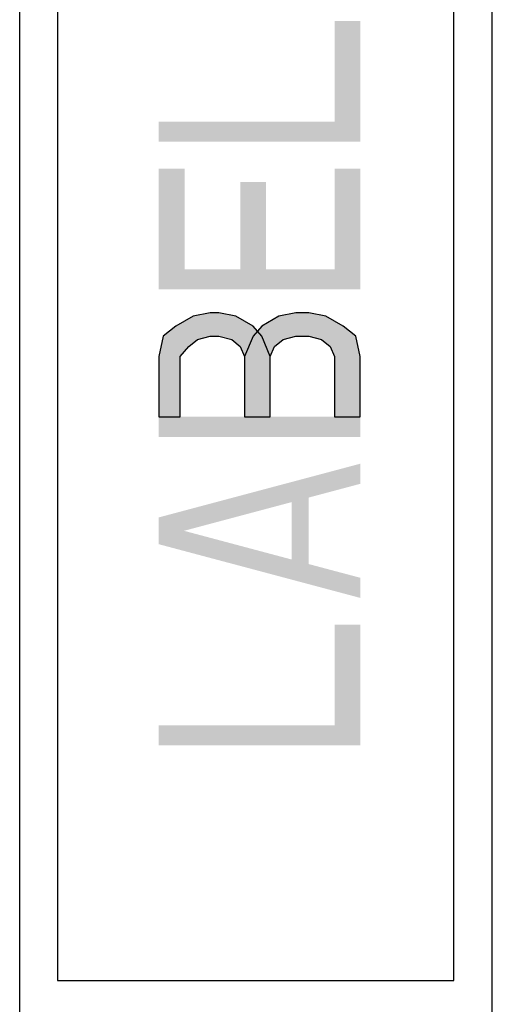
# Model space of a CAD drawing. Header units: inches. Extents: x 0 to 82.7, y 0 to 58.5.
# Tile 19 of 78: x 35.8 to 36.9, y 5 to 7.4. Entities that reach past the tile are written whole.
import ezdxf

# ---------------------------------------------------------------- set-up
doc = ezdxf.new("R2010")
doc.units = ezdxf.units.IN
doc.header["$LTSCALE"] = 4.547244
doc.header["$MEASUREMENT"] = 0
doc.layers.get('0').update_dxf_attribs({"linetype": 'CONTINUOUS'})

msp = doc.modelspace()

# ---------------------------------------------------------------- hatches: boundary and pattern name
at = {"linetype": 'CONTINUOUS'}
for points in [[(36.1123, 6.4199), (36.1655, 6.4199), (36.1655, 6.5699), (36.1868, 6.5949), (36.2081, 6.6116), (36.24, 6.6199), (36.2613, 6.6199), (36.2932, 6.6116), (36.3145, 6.5949), (36.3251, 6.5699), (36.3251, 6.4199), (36.3889, 6.4199), (36.3889, 6.5699), (36.3677, 6.6199), (36.3464, 6.6449), (36.3038, 6.6699), (36.2613, 6.6783), (36.24, 6.6783), (36.1975, 6.6699), (36.1549, 6.6449), (36.123, 6.6199), (36.1123, 6.5699)], [(36.3251, 6.4199), (36.3889, 6.4199), (36.3889, 6.5699), (36.3996, 6.5949), (36.4209, 6.6116), (36.4528, 6.6199), (36.4847, 6.6199), (36.5166, 6.6116), (36.5379, 6.5949), (36.5485, 6.5699), (36.5485, 6.4199), (36.6123, 6.4199), (36.6123, 6.5699), (36.6017, 6.6199), (36.5698, 6.6449), (36.5272, 6.6699), (36.4847, 6.6783), (36.4528, 6.6783), (36.4102, 6.6699), (36.3677, 6.6449), (36.3464, 6.6199), (36.3251, 6.5699)]]:
    msp.add_hatch(color=7, dxfattribs=at).paths.add_polyline_path(points)

# ---------------------------------------------------------------- linework, layer by layer
at = {"color": 7, "linetype": 'CONTINUOUS'}
for p, q in [((36.9402, 3.6615), (36.9402, 11.5355)), ((35.767, 4.6091), (35.767, 10.5483)), ((35.861, 10.1377), (35.861, 5.0196)), ((36.8449, 5.0196), (36.8449, 10.1377)), ((35.861, 5.0196), (36.8449, 5.0196))]:
    msp.add_line(p, q, dxfattribs=at)
for points in [[(36.1123, 6.4199), (36.1655, 6.4199), (36.1655, 6.5699), (36.1868, 6.5949), (36.2081, 6.6116), (36.24, 6.6199), (36.2613, 6.6199), (36.2932, 6.6116), (36.3145, 6.5949), (36.3251, 6.5699), (36.3251, 6.4199), (36.3889, 6.4199), (36.3889, 6.5699), (36.3677, 6.6199), (36.3464, 6.6449), (36.3038, 6.6699), (36.2613, 6.6783), (36.24, 6.6783), (36.1975, 6.6699), (36.1549, 6.6449), (36.123, 6.6199), (36.1123, 6.5699), (36.1123, 6.4199)], [(36.3251, 6.4199), (36.3889, 6.4199), (36.3889, 6.5699), (36.3996, 6.5949), (36.4209, 6.6116), (36.4528, 6.6199), (36.4847, 6.6199), (36.5166, 6.6116), (36.5379, 6.5949), (36.5485, 6.5699), (36.5485, 6.4199), (36.6123, 6.4199), (36.6123, 6.5699), (36.6017, 6.6199), (36.5698, 6.6449), (36.5272, 6.6699), (36.4847, 6.6783), (36.4528, 6.6783), (36.4102, 6.6699), (36.3677, 6.6449), (36.3464, 6.6199), (36.3251, 6.5699), (36.3251, 6.4199)]]:
    msp.add_lwpolyline(points, dxfattribs=at)
for points in [[(36.5485, 7.1533), (36.6123, 7.1533), (36.5485, 7.4033), (36.6123, 7.4033)], [(36.1123, 7.1033), (36.6123, 7.1033), (36.1123, 7.1533), (36.6123, 7.1533)], [(36.1123, 6.7866), (36.1762, 6.7866), (36.1123, 7.0366), (36.1762, 7.0366)], [(36.5485, 6.7866), (36.6123, 6.7866), (36.5485, 7.0366), (36.6123, 7.0366)], [(36.3145, 6.7866), (36.3783, 6.7866), (36.3145, 7.0033), (36.3783, 7.0033)], [(36.1123, 6.7366), (36.6123, 6.7366), (36.1123, 6.7866), (36.6123, 6.7866)], [(36.6123, 6.3699), (36.1123, 6.3699), (36.6123, 6.4199), (36.1123, 6.4199)], [(36.6123, 6.2533), (36.6123, 6.3033), (36.1123, 6.1199), (36.1123, 6.1699)], [(36.4421, 6.0366), (36.4847, 6.0366), (36.4421, 6.2366), (36.4847, 6.2366)], [(36.6123, 5.9699), (36.1123, 6.1033), (36.6123, 6.0199), (36.1123, 6.1533)], [(36.5485, 5.6533), (36.6123, 5.6533), (36.5485, 5.9033), (36.6123, 5.9033)], [(36.1123, 5.6033), (36.6123, 5.6033), (36.1123, 5.6533), (36.6123, 5.6533)]]:
    msp.add_solid(points, dxfattribs=at)

doc.saveas('drawing.dxf')
